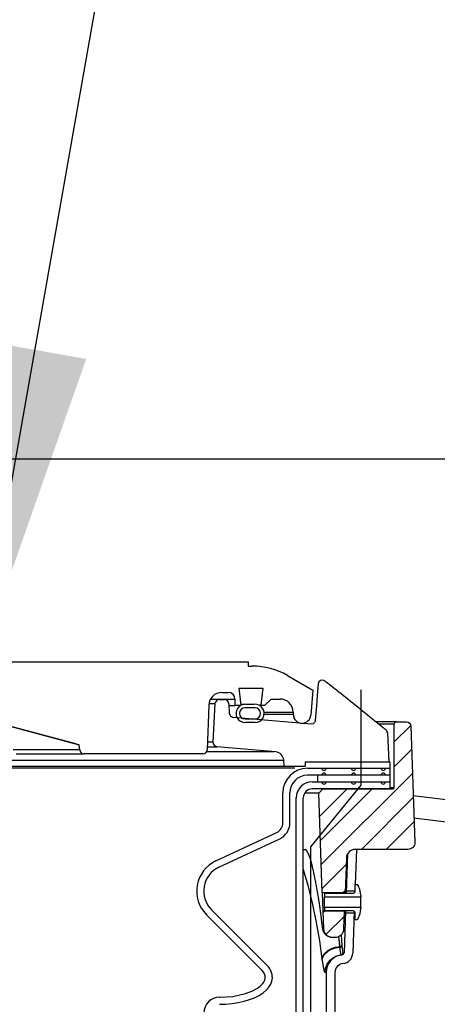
# Model space of a CAD drawing. Extents: x 2360 to 5106, y -824 to 622.
# Tile 43 of 124: x 3405 to 3411, y 500 to 514. Entities that reach past the tile are written whole.
import ezdxf

# ---------------------------------------------------------------- set-up
doc = ezdxf.new("R2010")
doc.units = 0
doc.header["$MEASUREMENT"] = 0
doc.layers.get('DEFPOINTS').update_dxf_attribs({"linetype": 'CONTINUOUS'})
for name, color, linetype in [('SPILL-BUCKET', 1, 'CONTINUOUS'), ('TANK-SLAB', 6, 'CONTINUOUS'), ('TEXT', 3, 'CONTINUOUS')]:
    doc.layers.add(name, color=color, linetype=linetype)
doc.styles.add('SIMPLEX', font='simplex')
doc.dimstyles.new('DIM48', dxfattribs={"dimscale": 48, "dimtxt": 0.09375, "dimasz": 0.09375, "dimexe": 0.0625, "dimexo": 0.0625, "dimgap": 0.0625, "dimtad": 1, "dimdec": 4, "dimzin": 3, "dimdsep": 46, "dimlunit": 4, "dimtxsty": 'SIMPLEX', "dimcen": 0, "dimclrd": 3, "dimclre": 3, "dimclrt": 3, "dimadec": 0, "dimazin": 0, "dimtfac": 1, "dimtdec": 4, "dimtofl": 0, "dimtmove": 2, "dimatfit": 3, "dimfxl": 1, "dimfrac": 2, "dimtolj": 1, "dimtzin": 3, "dimarcsym": 0})
pattern_1 = [(45, (9867.58958, -797.75803), (-0.176776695, 0.176776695), [])]

msp = doc.modelspace()

# ---------------------------------------------------------------- hatches: boundary and pattern name
at = {"layer": 'SPILL-BUCKET'}
h = msp.add_hatch(dxfattribs=at)
h.set_pattern_fill('ANSI31', scale=2, style=0)
h.set_pattern_definition(pattern_1)
edge = h.paths.add_edge_path()
edge.add_line((3409.19899, 501.10235), (3409.14953, 502.5188))
edge.add_line((3409.14953, 502.5188), (3409.20773, 502.58122))
edge.add_line((3409.20773, 502.58122), (3410.20584, 502.58122))
edge.add_arc((3410.20616, 502.59652), 0.01531, 268.812785, 358.812785)
edge.add_line((3410.22146, 502.59621), (3410.22146, 503.50244))
edge.add_arc((3410.25271, 503.50244), 0.03125, 450, 540, ccw=False)
edge.add_line((3410.25271, 503.53369), (3410.39453, 503.53369))
edge.add_arc((3410.39453, 503.47119), 0.0625, 361.999976, 450, ccw=False)
edge.add_line((3410.45699, 503.47337), (3410.51475, 501.81945))
edge.add_arc((3410.42106, 501.81618), 0.09375, 270, 361.999976, ccw=False)
edge.add_line((3410.42106, 501.72243), (3409.66658, 501.72243))
edge.add_arc((3409.66662, 501.59747), 0.12496, 450.018924, 538.018877)
edge.add_line((3409.54174, 501.60179), (3409.5243, 501.10235))
edge.add_line((3409.5243, 501.10235), (3409.19899, 501.10235))
h = msp.add_hatch(dxfattribs=at)
h.set_pattern_fill('ANSI31', scale=2, style=0)
h.set_pattern_definition(pattern_1)
edge = h.paths.add_edge_path()
edge.add_line((3409.51526, 500.84353), (3409.20803, 500.84353))
edge.add_line((3409.20803, 500.84353), (3409.21675, 500.59384))
edge.add_arc((3409.34163, 500.59824), 0.12496, 182.018776, 270.018481)
edge.add_line((3409.34167, 500.47328), (3409.3817, 500.47328))
edge.add_arc((3409.38166, 500.59824), 0.12496, 270.018947, 358.018968)
edge.add_line((3409.50655, 500.59392), (3409.51526, 500.84353))

# ---------------------------------------------------------------- linework, layer by layer
at = {"layer": 'DEFPOINTS'}
msp.add_line((3212.91667, 507.27099), (3829.67305, 507.27099), dxfattribs=at)
msp.add_lwpolyline([(3409.74894, 503.98817), (3409.74894, 502.63612), (3409.03351, 501.75988), (3409.03351, 494.86376), (3410.69254, 494.86376)], dxfattribs=at)
at = {"layer": 'SPILL-BUCKET', "linetype": 'Continuous'}
for p, q in [((3403.96012, 504.38936), (3408.14476, 504.38936)), ((3408.14476, 504.38936), (3408.14476, 504.3269)), ((3408.14476, 504.3269), (3408.20325, 504.3269)), ((3408.70291, 504.19302), (3409.066, 503.98339)), ((3408.01215, 504.01462), (3408.35331, 504.01462)), ((3408.01215, 504.01462), (3408.04174, 503.77369)), ((3408.35331, 504.01462), (3408.32373, 503.77369)), ((3407.60843, 503.85847), (3407.89279, 503.85847)), ((3407.7707, 503.95216), (3407.8637, 503.95216)), ((3407.89279, 503.85847), (3407.92865, 503.85847)), ((3407.92865, 503.85847), (3407.9502, 503.85847)), ((3407.9502, 503.85847), (3407.95739, 503.85847)), ((3407.95739, 503.85847), (3407.95739, 503.76479)), ((3408.47266, 503.85847), (3408.37897, 503.76479)), ((3408.47266, 503.85847), (3408.59757, 503.85847)), ((3409.066, 503.98339), (3409.035, 503.62899)), ((3407.58344, 503.77133), (3407.56133, 503.13803)), ((3407.87226, 503.76479), (3407.9195, 503.76479)), ((3407.9195, 503.76479), (3407.94791, 503.76479)), ((3407.94791, 503.76479), (3407.95739, 503.76479)), ((3408.03284, 503.76479), (3407.95739, 503.76479)), ((3408.04174, 503.77369), (3408.03284, 503.76479)), ((3408.04036, 503.78477), (3408.07474, 503.78477)), ((3408.07474, 503.78477), (3408.0954, 503.78477)), ((3408.24219, 503.73481), (3408.10229, 503.73481)), ((3408.11293, 503.78434), (3408.23155, 503.78434)), ((3408.31646, 503.77369), (3408.29465, 503.77369)), ((3408.37897, 503.76479), (3408.31143, 503.76479)), ((3408.32373, 503.77369), (3408.31646, 503.77369)), ((3408.33263, 503.76479), (3408.32373, 503.77369)), ((3404.13188, 503.63987), (3405.74439, 503.2078)), ((3404.93289, 503.42423), (3404.24312, 503.60841)), ((3408.78495, 503.6711), (3408.78495, 503.63987)), ((3408.10229, 503.57492), (3408.24219, 503.57492)), ((3408.24219, 503.52495), (3408.10229, 503.52495)), ((3405.62259, 503.2398), (3404.93289, 503.42423)), ((3405.66118, 503.2294), (3405.62259, 503.2398)), ((3405.6936, 503.22053), (3405.66118, 503.2294)), ((3405.71806, 503.21365), (3405.6936, 503.22053)), ((3405.73261, 503.20928), (3405.71806, 503.21365)), ((3405.73586, 503.2078), (3405.73261, 503.20928)), ((3405.73584, 503.20807), (3405.73586, 503.2078)), ((3405.73586, 503.2078), (3405.74226, 503.2078)), ((3405.74226, 503.2078), (3405.74439, 503.2078)), ((3405.75078, 503.13477), (3405.74439, 503.2078)), ((3404.93726, 503.13477), (3404.80254, 503.13477)), ((3404.84838, 503.07776), (3404.98542, 503.07776)), ((3405.06287, 503.13477), (3404.93726, 503.13477)), ((3404.98542, 503.07776), (3405.11321, 503.07776)), ((3405.17899, 503.13477), (3405.06287, 503.13477)), ((3405.11321, 503.07776), (3405.23133, 503.07776)), ((3405.28522, 503.13477), (3405.17899, 503.13477)), ((3405.23133, 503.07776), (3405.33939, 503.07776)), ((3405.38122, 503.13477), (3405.28522, 503.13477)), ((3405.33939, 503.07776), (3405.43705, 503.07776)), ((3405.46667, 503.13477), (3405.38122, 503.13477)), ((3405.43705, 503.07776), (3405.52398, 503.07776)), ((3405.54131, 503.13477), (3405.46667, 503.13477)), ((3405.52398, 503.07776), (3405.59991, 503.07776)), ((3405.60488, 503.13477), (3405.54131, 503.13477)), ((3405.59991, 503.07776), (3405.66458, 503.07776)), ((3405.65717, 503.13477), (3405.60488, 503.13477)), ((3405.69803, 503.13477), (3405.65717, 503.13477)), ((3405.66458, 503.07776), (3405.71777, 503.07776)), ((3405.7273, 503.13477), (3405.69803, 503.13477)), ((3405.71777, 503.07776), (3405.75933, 503.07776)), ((3405.7449, 503.13477), (3405.7273, 503.13477)), ((3405.75078, 503.13477), (3405.7449, 503.13477)), ((3405.75933, 503.07776), (3405.78911, 503.07776)), ((3405.78911, 503.07776), (3405.80702, 503.07776)), ((3405.80702, 503.07776), (3405.813, 503.07776)), ((3407.49891, 503.07776), (3405.813, 503.07776))]:
    msp.add_line(p, q, dxfattribs=at)
at = {"layer": 'SPILL-BUCKET', "color": 1, "linetype": 'Continuous'}
for p, q in [((3409.13964, 504.07386), (3409.13274, 503.97141)), ((3409.15047, 504.10129), (3409.13964, 504.07386)), ((3409.1726, 504.12065), (3409.15047, 504.10129)), ((3409.2011, 504.12763), (3409.1726, 504.12065)), ((3409.23959, 504.11434), (3409.25383, 504.1032)), ((3409.25383, 504.1032), (3409.26806, 504.09206)), ((3409.26806, 504.09206), (3409.30061, 504.06652)), ((3409.30061, 504.06652), (3409.33312, 504.04094)), ((3409.33312, 504.04094), (3409.36594, 504.01508)), ((3409.36594, 504.01508), (3409.39873, 503.98919)), ((3409.13274, 503.97141), (3409.11653, 503.7627)), ((3409.39873, 503.98919), (3409.43185, 503.96299)), ((3409.43185, 503.96299), (3409.46493, 503.93677)), ((3409.46493, 503.93677), (3409.49836, 503.91023)), ((3409.49836, 503.91023), (3409.53175, 503.88366)), ((3409.53175, 503.88366), (3409.5655, 503.85676)), ((3407.67323, 503.79304), (3407.64457, 503.24624)), ((3407.7356, 503.85223), (3407.72741, 503.85223)), ((3407.7356, 503.85223), (3407.80862, 503.85223)), ((3407.87102, 503.7925), (3407.87693, 503.65712)), ((3409.11653, 503.7627), (3409.09739, 503.55414)), ((3409.5655, 503.85676), (3409.59921, 503.82984)), ((3409.59921, 503.82984), (3409.6333, 503.80257)), ((3409.6333, 503.80257), (3409.66735, 503.77528)), ((3409.66735, 503.77528), (3409.7018, 503.74762)), ((3409.7018, 503.74762), (3409.73621, 503.71994)), ((3409.73621, 503.71994), (3409.77116, 503.69177)), ((3409.04437, 503.50047), (3407.93388, 503.59763)), ((3409.77116, 503.69177), (3409.80608, 503.66358)), ((3409.80608, 503.66358), (3409.84128, 503.63512)), ((3409.84128, 503.63512), (3409.87644, 503.60663)), ((3409.87644, 503.60663), (3409.91188, 503.57787)), ((3409.91188, 503.57787), (3409.94729, 503.54908)), ((3409.06837, 503.50737), (3409.04447, 503.5005)), ((3409.08607, 503.52301), (3409.06837, 503.50737)), ((3409.09213, 503.53307), (3409.08607, 503.52301)), ((3409.09575, 503.5433), (3409.09213, 503.53307)), ((3409.09683, 503.54872), (3409.09575, 503.5433)), ((3409.94729, 503.54908), (3409.983, 503.52)), ((3409.983, 503.52), (3410.01867, 503.49089)), ((3410.01867, 503.49089), (3410.04133, 503.47237)), ((3410.04133, 503.47237), (3410.06397, 503.45384)), ((3410.06396, 503.45383), (3410.06506, 503.45293)), ((3410.06506, 503.45293), (3410.06616, 503.45203)), ((3410.06616, 503.45203), (3410.06864, 503.45)), ((3410.06864, 503.45), (3410.07111, 503.44799)), ((3410.07111, 503.44799), (3410.07351, 503.44603)), ((3410.07351, 503.44603), (3410.0759, 503.44408)), ((3410.0759, 503.44408), (3410.07823, 503.44218)), ((3410.07823, 503.44218), (3410.08054, 503.4403)), ((3410.08054, 503.4403), (3410.08279, 503.43846)), ((3410.08279, 503.43846), (3410.08503, 503.43664)), ((3410.08503, 503.43664), (3410.08721, 503.43487)), ((3410.08721, 503.43487), (3410.08937, 503.43311)), ((3410.08937, 503.43311), (3410.09145, 503.43143)), ((3410.09145, 503.43143), (3410.0935, 503.42976)), ((3410.0935, 503.42976), (3410.09546, 503.42817)), ((3410.09546, 503.42817), (3410.0974, 503.4266)), ((3410.0974, 503.4266), (3410.09885, 503.42543)), ((3410.09885, 503.42543), (3410.10029, 503.42427)), ((3410.12329, 503.38084), (3410.12336, 503.37992)), ((3410.12336, 503.37992), (3410.12344, 503.37903)), ((3410.12344, 503.37903), (3410.12355, 503.37775)), ((3410.12355, 503.37775), (3410.12366, 503.37651)), ((3410.12366, 503.37651), (3410.12374, 503.3756)), ((3410.12374, 503.3756), (3410.14339, 502.96845)), ((3408.53624, 503.10772), (3407.7015, 503.18075)), ((3408.65449, 502.906), (3408.6501, 502.98982)), ((3408.65449, 502.906), (3408.9567, 502.906)), ((3408.9567, 502.96845), (3408.9567, 502.906)), ((3408.9567, 502.96845), (3410.15903, 502.96845)), ((3410.15903, 502.96845), (3410.15903, 502.58122)), ((3408.98748, 502.87477), (3410.15901, 502.87477)), ((3410.15901, 502.77484), (3408.98748, 502.77484)), ((3409.05414, 502.68115), (3410.15903, 502.68115)), ((3408.63772, 502.09813), (3408.63772, 502.52501)), ((3408.73766, 502.09813), (3408.73766, 502.52501)), ((3410.15903, 502.58122), (3409.05414, 502.58122)), ((3408.82929, 488.25874), (3408.82929, 502.4563)), ((3408.92922, 488.25874), (3408.92922, 502.4563)), ((3407.68726, 501.55982), (3408.55154, 501.96284)), ((3407.72949, 501.46925), (3408.59377, 501.87227)), ((3409.55762, 501.65859), (3409.53805, 501.09826)), ((3409.68484, 501.72243), (3409.66739, 501.22277)), ((3409.66622, 501.12824), (3409.66622, 501.22277)), ((3409.66622, 501.22277), (3409.6962, 501.22277)), ((3409.6962, 501.22277), (3409.71269, 501.1942)), ((3409.22902, 501.09826), (3409.22902, 501.04839)), ((3409.22902, 501.09826), (3409.63624, 501.09826)), ((3409.52406, 501.09764), (3409.52415, 501.0994)), ((3409.52415, 501.0994), (3409.52421, 501.10066)), ((3409.53912, 501.12896), (3409.53913, 501.12908)), ((3409.74616, 501.06929), (3409.74616, 501.04839)), ((3409.22902, 501.04265), (3409.22902, 501.04839)), ((3409.22902, 501.04839), (3409.74616, 501.04839)), ((3409.22902, 501.02629), (3409.22902, 501.04265)), ((3409.22902, 501.00182), (3409.22902, 501.02629)), ((3409.22902, 500.97294), (3409.22902, 501.00182)), ((3409.22902, 500.94407), (3409.22902, 500.97294)), ((3409.22902, 500.91959), (3409.22902, 500.94407)), ((3409.22902, 500.90324), (3409.22902, 500.91959)), ((3409.74616, 501.04265), (3409.74616, 501.04839)), ((3409.74616, 501.02629), (3409.74616, 501.04265)), ((3409.74616, 501.00182), (3409.74616, 501.02629)), ((3409.74616, 500.97294), (3409.74616, 501.00182)), ((3409.74616, 500.94407), (3409.74616, 500.97294)), ((3409.74616, 500.91959), (3409.74616, 500.94407)), ((3409.74616, 500.90324), (3409.74616, 500.91959)), ((3408.34504, 500.00115), (3407.55222, 500.79397)), ((3408.4157, 500.07182), (3407.62288, 500.86464)), ((3409.22902, 500.89749), (3409.22902, 500.90324)), ((3409.74616, 500.89749), (3409.22902, 500.89749)), ((3409.22902, 500.89749), (3409.22902, 500.84763)), ((3409.63624, 500.84763), (3409.22902, 500.84763)), ((3409.5293, 500.84763), (3409.50854, 500.25334)), ((3409.51529, 500.84514), (3409.51532, 500.84689)), ((3409.51532, 500.84689), (3409.51534, 500.84802)), ((3409.65408, 500.84174), (3409.63338, 500.24898)), ((3409.66622, 500.72311), (3409.66622, 500.81765)), ((3409.74616, 500.89749), (3409.74616, 500.90324)), ((3409.74616, 500.89749), (3409.74616, 500.8766)), ((3409.6962, 500.72311), (3409.66622, 500.72311)), ((3409.71269, 500.75168), (3409.6962, 500.72311)), ((3409.25338, 499.97457), (3409.25338, 499.12188)), ((3409.37829, 499.97457), (3409.37829, 499.12188)), ((3408.31639, 499.77762), (3408.35024, 499.81009)), ((3408.35024, 499.81009), (3408.36955, 499.8355)), ((3408.36955, 499.8355), (3408.38355, 499.86403)), ((3408.38355, 499.86403), (3408.38894, 499.89516)), ((3408.44017, 499.76228), (3408.4671, 499.80548)), ((3408.4671, 499.80548), (3408.48341, 499.84999)), ((3408.48341, 499.84999), (3408.48888, 499.89516)), ((3407.92549, 499.6326), (3408.10668, 499.67272)), ((3408.10668, 499.67272), (3408.19503, 499.70553)), ((3408.19503, 499.70553), (3408.27838, 499.75007)), ((3408.27838, 499.75007), (3408.31639, 499.77762)), ((3408.30039, 499.64666), (3408.3562, 499.68228)), ((3408.3562, 499.68228), (3408.40303, 499.72101)), ((3408.40303, 499.72101), (3408.44017, 499.76228)), ((3407.73337, 499.62035), (3407.73939, 499.62035)), ((3407.73939, 499.62035), (3407.92549, 499.6326)), ((3407.73939, 499.52042), (3407.82973, 499.52315)), ((3407.82973, 499.52315), (3407.91875, 499.53131)), ((3407.91875, 499.53131), (3408.00516, 499.54477)), ((3408.00516, 499.54477), (3408.08769, 499.56334)), ((3408.08769, 499.56334), (3408.16514, 499.58675)), ((3408.16514, 499.58675), (3408.23639, 499.61466)), ((3408.23639, 499.61466), (3408.30039, 499.64666))]:
    msp.add_line(p, q, dxfattribs=at)
at = {"layer": 'SPILL-BUCKET', "color": 7, "linetype": 'Continuous'}
for p, q in [((3407.58557, 503.79304), (3407.67323, 503.79304)), ((3407.7356, 503.85223), (3407.60497, 503.85223)), ((3408.37116, 503.6711), (3408.78495, 503.6711)), ((3408.78495, 503.63987), (3408.37116, 503.63987)), ((3407.5628, 503.18075), (3407.7015, 503.18075)), ((3407.64457, 503.24624), (3407.56509, 503.24624)), ((3408.51445, 503.10772), (3407.55196, 503.10772)), ((3397.45189, 502.98982), (3408.6501, 502.98982)), ((3397.45398, 502.906), (3408.65449, 502.906)), ((3408.81044, 502.87477), (3397.4543, 502.87477)), ((3409.12846, 502.77484), (3409.12846, 502.68115)), ((3408.9292, 501.72243), (3408.9444, 501.72243)), ((3408.92931, 501.72243), (3408.95959, 501.72243)), ((3408.9444, 501.72243), (3408.95929, 501.72243)), ((3408.95779, 501.72342), (3408.95776, 501.72343)), ((3408.95784, 501.72339), (3408.95779, 501.72342)), ((3408.95794, 501.72333), (3408.95784, 501.72339)), ((3408.95806, 501.72326), (3408.95794, 501.72333)), ((3408.95819, 501.72319), (3408.95806, 501.72326)), ((3408.95833, 501.7231), (3408.95819, 501.72319)), ((3408.9585, 501.72299), (3408.95833, 501.7231)), ((3408.9587, 501.72285), (3408.9585, 501.72299)), ((3408.95898, 501.72266), (3408.9587, 501.72285)), ((3408.95929, 501.72244), (3408.95898, 501.72266)), ((3408.95963, 501.72219), (3408.95929, 501.72244)), ((3408.95999, 501.72192), (3408.95963, 501.72219)), ((3408.96038, 501.72161), (3408.95999, 501.72192)), ((3408.9608, 501.72128), (3408.96038, 501.72161)), ((3408.96123, 501.72092), (3408.9608, 501.72128)), ((3408.9617, 501.72052), (3408.96123, 501.72092)), ((3408.96218, 501.7201), (3408.9617, 501.72052)), ((3408.96269, 501.71964), (3408.96218, 501.7201)), ((3408.96323, 501.71915), (3408.96269, 501.71964)), ((3408.96378, 501.71863), (3408.96323, 501.71915)), ((3408.96436, 501.71807), (3408.96378, 501.71863)), ((3408.96496, 501.71748), (3408.96436, 501.71807)), ((3408.96558, 501.71685), (3408.96496, 501.71748)), ((3408.96622, 501.71619), (3408.96558, 501.71685)), ((3408.96688, 501.71548), (3408.96622, 501.71619)), ((3408.96756, 501.71475), (3408.96688, 501.71548)), ((3408.96826, 501.71397), (3408.96756, 501.71475)), ((3408.96898, 501.71316), (3408.96826, 501.71397)), ((3408.96971, 501.7123), (3408.96898, 501.71316)), ((3408.97047, 501.71141), (3408.96971, 501.7123)), ((3408.97124, 501.71048), (3408.97047, 501.71141)), ((3408.97203, 501.70951), (3408.97124, 501.71048)), ((3408.97283, 501.70849), (3408.97203, 501.70951)), ((3408.97365, 501.70744), (3408.97283, 501.70849)), ((3408.97449, 501.70634), (3408.97365, 501.70744)), ((3408.97534, 501.7052), (3408.97449, 501.70634)), ((3408.97621, 501.70403), (3408.97534, 501.7052)), ((3408.97709, 501.7028), (3408.97621, 501.70403)), ((3408.97798, 501.70155), (3408.97709, 501.7028)), ((3408.97887, 501.70026), (3408.97798, 501.70155)), ((3408.97977, 501.69894), (3408.97887, 501.70026)), ((3408.98068, 501.69758), (3408.97977, 501.69894)), ((3408.98161, 501.69616), (3408.98068, 501.69758)), ((3408.98256, 501.6947), (3408.98161, 501.69616)), ((3408.98352, 501.69318), (3408.98256, 501.6947)), ((3408.9845, 501.69161), (3408.98352, 501.69318)), ((3408.98549, 501.68999), (3408.9845, 501.69161)), ((3408.9865, 501.68832), (3408.98549, 501.68999)), ((3408.98752, 501.6866), (3408.9865, 501.68832)), ((3408.98854, 501.68483), (3408.98752, 501.6866)), ((3408.98958, 501.683), (3408.98854, 501.68483)), ((3408.99063, 501.68114), (3408.98958, 501.683)), ((3408.99169, 501.67922), (3408.99063, 501.68114)), ((3408.99275, 501.67725), (3408.99169, 501.67922)), ((3408.99378, 501.67533), (3408.99275, 501.67725)), ((3408.99481, 501.67337), (3408.99378, 501.67533)), ((3408.99588, 501.67128), (3408.99481, 501.67337)), ((3408.99696, 501.66916), (3408.99588, 501.67128)), ((3408.99804, 501.66699), (3408.99696, 501.66916)), ((3408.99913, 501.66477), (3408.99804, 501.66699)), ((3409.00022, 501.66251), (3408.99913, 501.66477)), ((3409.00132, 501.66021), (3409.00022, 501.66251)), ((3409.00242, 501.65786), (3409.00132, 501.66021)), ((3409.00352, 501.65547), (3409.00242, 501.65786)), ((3409.00462, 501.65304), (3409.00352, 501.65547)), ((3409.00573, 501.65056), (3409.00462, 501.65304)), ((3409.00684, 501.64804), (3409.00573, 501.65056)), ((3409.00795, 501.64547), (3409.00684, 501.64804)), ((3409.00906, 501.64286), (3409.00795, 501.64547)), ((3409.01017, 501.6402), (3409.00906, 501.64286)), ((3409.01128, 501.63752), (3409.01017, 501.6402)), ((3409.01239, 501.63481), (3409.01128, 501.63752)), ((3409.01352, 501.63197), (3409.01239, 501.63481)), ((3409.01466, 501.6291), (3409.01352, 501.63197)), ((3409.01579, 501.62618), (3409.01466, 501.6291)), ((3409.01692, 501.62323), (3409.01579, 501.62618)), ((3409.01805, 501.62023), (3409.01692, 501.62323)), ((3409.01918, 501.61719), (3409.01805, 501.62023)), ((3409.02031, 501.61411), (3409.01918, 501.61719)), ((3409.02144, 501.61099), (3409.02031, 501.61411)), ((3409.02256, 501.60783), (3409.02144, 501.61099)), ((3409.02369, 501.60463), (3409.02256, 501.60783)), ((3409.02481, 501.60138), (3409.02369, 501.60463)), ((3409.02593, 501.5981), (3409.02481, 501.60138)), ((3409.02704, 501.59477), (3409.02593, 501.5981)), ((3409.02816, 501.5914), (3409.02704, 501.59477)), ((3409.02927, 501.58799), (3409.02816, 501.5914)), ((3409.03038, 501.58454), (3409.02927, 501.58799)), ((3409.03259, 501.57752), (3409.03038, 501.58454)), ((3409.03369, 501.57394), (3409.03259, 501.57752)), ((3409.03479, 501.57033), (3409.03369, 501.57394)), ((3409.03588, 501.56667), (3409.03479, 501.57033)), ((3409.03698, 501.56297), (3409.03588, 501.56667)), ((3409.03807, 501.55922), (3409.03698, 501.56297)), ((3409.03915, 501.55544), (3409.03807, 501.55922)), ((3409.04024, 501.55161), (3409.03915, 501.55544)), ((3409.04132, 501.54775), (3409.04024, 501.55161)), ((3409.0424, 501.54383), (3409.04132, 501.54775)), ((3409.04347, 501.53988), (3409.0424, 501.54383)), ((3409.04454, 501.53588), (3409.04347, 501.53988)), ((3409.04561, 501.53185), (3409.04454, 501.53588)), ((3409.04669, 501.52773), (3409.04561, 501.53185)), ((3409.04775, 501.52358), (3409.04669, 501.52773)), ((3409.0488, 501.51948), (3409.04775, 501.52358)), ((3409.04983, 501.51535), (3409.0488, 501.51948)), ((3409.05087, 501.51114), (3409.04983, 501.51535)), ((3409.0519, 501.50689), (3409.05087, 501.51114)), ((3409.05294, 501.50258), (3409.0519, 501.50689)), ((3409.05398, 501.49823), (3409.05294, 501.50258)), ((3409.05493, 501.49415), (3409.05398, 501.49823)), ((3409.05588, 501.49004), (3409.05493, 501.49415)), ((3409.05668, 501.48657), (3409.05589, 501.49004)), ((3409.05748, 501.4831), (3409.05668, 501.48657)), ((3409.06122, 501.46668), (3409.05748, 501.4831)), ((3409.00065, 501.19431), (3408.92923, 501.44631)), ((3409.06492, 501.45026), (3409.06122, 501.46668)), ((3409.06879, 501.4329), (3409.06492, 501.45026)), ((3409.07261, 501.41553), (3409.06879, 501.4329)), ((3409.0764, 501.39815), (3409.07261, 501.41553)), ((3409.08013, 501.38076), (3409.0764, 501.39815)), ((3409.08383, 501.36335), (3409.08013, 501.38076)), ((3409.08748, 501.34594), (3409.08383, 501.36335)), ((3409.09109, 501.32851), (3409.08748, 501.34594)), ((3409.09466, 501.31108), (3409.09109, 501.32851)), ((3409.09818, 501.29362), (3409.09466, 501.31108)), ((3409.10166, 501.27616), (3409.09818, 501.29362)), ((3409.10509, 501.25869), (3409.10166, 501.27616)), ((3409.10848, 501.24121), (3409.10509, 501.25869)), ((3409.11183, 501.22372), (3409.10848, 501.24121)), ((3409.11514, 501.20622), (3409.11183, 501.22372)), ((3409.1184, 501.1887), (3409.11514, 501.20622)), ((3409.06334, 500.93983), (3409.00065, 501.19431)), ((3409.12162, 501.17118), (3409.1184, 501.1887)), ((3409.12479, 501.15365), (3409.12162, 501.17118)), ((3409.12792, 501.13611), (3409.12479, 501.15365)), ((3409.13101, 501.11855), (3409.12792, 501.13611)), ((3409.13405, 501.10099), (3409.13101, 501.11855)), ((3409.13705, 501.08342), (3409.13405, 501.10099)), ((3409.14, 501.06584), (3409.13705, 501.08342)), ((3409.14292, 501.04825), (3409.14, 501.06584)), ((3409.11721, 500.6832), (3409.06334, 500.93983)), ((3409.14578, 501.03065), (3409.14292, 501.04825)), ((3409.14861, 501.01304), (3409.14578, 501.03065)), ((3409.15139, 500.99543), (3409.14861, 501.01304)), ((3409.15412, 500.9778), (3409.15139, 500.99543)), ((3409.15681, 500.96017), (3409.15412, 500.9778)), ((3409.15946, 500.94252), (3409.15681, 500.96017)), ((3409.16206, 500.92487), (3409.15946, 500.94252)), ((3409.16462, 500.90721), (3409.16206, 500.92487)), ((3409.16714, 500.88955), (3409.16462, 500.90721)), ((3409.16961, 500.87187), (3409.16714, 500.88955)), ((3409.17203, 500.85419), (3409.16961, 500.87187)), ((3409.17442, 500.8365), (3409.17203, 500.85419)), ((3409.17675, 500.8188), (3409.17442, 500.8365)), ((3409.17905, 500.80109), (3409.17675, 500.8188)), ((3409.1813, 500.78338), (3409.17905, 500.80109)), ((3409.1835, 500.76566), (3409.1813, 500.78338)), ((3409.16219, 500.42473), (3409.11721, 500.6832)), ((3409.18566, 500.74794), (3409.1835, 500.76566)), ((3409.18778, 500.73021), (3409.18566, 500.74794)), ((3409.18985, 500.71247), (3409.18778, 500.73021)), ((3409.19091, 500.70321), (3409.18985, 500.71247)), ((3409.19196, 500.69395), (3409.19091, 500.70321)), ((3409.192, 500.69366), (3409.19196, 500.69396)), ((3409.19203, 500.69336), (3409.192, 500.69366)), ((3409.19238, 500.69029), (3409.19203, 500.69336)), ((3409.19273, 500.68728), (3409.19238, 500.69029)), ((3409.19308, 500.68422), (3409.19273, 500.68728)), ((3409.19344, 500.68118), (3409.19308, 500.68422)), ((3409.1938, 500.67819), (3409.19344, 500.68118)), ((3409.19415, 500.67522), (3409.1938, 500.67819)), ((3409.19451, 500.67229), (3409.19415, 500.67522)), ((3409.19487, 500.66939), (3409.19451, 500.67229)), ((3409.19523, 500.66652), (3409.19487, 500.66939)), ((3409.19559, 500.66368), (3409.19523, 500.66652)), ((3409.19595, 500.66087), (3409.19559, 500.66368)), ((3409.19631, 500.6581), (3409.19595, 500.66087)), ((3409.19667, 500.65535), (3409.19631, 500.6581)), ((3409.19703, 500.65263), (3409.19667, 500.65535)), ((3409.19739, 500.64993), (3409.19703, 500.65263)), ((3409.19776, 500.64727), (3409.19739, 500.64993)), ((3409.19812, 500.64463), (3409.19776, 500.64727)), ((3409.19849, 500.64203), (3409.19812, 500.64463)), ((3409.19885, 500.63945), (3409.19849, 500.64203)), ((3409.19922, 500.63691), (3409.19885, 500.63945)), ((3409.19959, 500.63436), (3409.19922, 500.63691)), ((3409.19996, 500.63185), (3409.19959, 500.63436)), ((3409.20034, 500.62933), (3409.19996, 500.63185)), ((3409.20072, 500.62684), (3409.20034, 500.62933)), ((3409.20111, 500.62434), (3409.20072, 500.62684)), ((3409.2015, 500.62187), (3409.20111, 500.62434)), ((3409.2019, 500.61937), (3409.2015, 500.62187)), ((3409.2023, 500.61691), (3409.2019, 500.61937)), ((3409.20271, 500.61439), (3409.2023, 500.61691)), ((3409.20313, 500.61192), (3409.20271, 500.61439)), ((3409.20355, 500.60949), (3409.20313, 500.61192)), ((3409.20397, 500.60711), (3409.20355, 500.60949)), ((3409.20437, 500.60487), (3409.20397, 500.60711)), ((3409.20477, 500.60267), (3409.20437, 500.60487)), ((3409.20522, 500.60025), (3409.20477, 500.60267)), ((3409.20568, 500.59788), (3409.20522, 500.60025)), ((3409.20618, 500.59532), (3409.20568, 500.59788)), ((3409.20669, 500.59279), (3409.20618, 500.59532)), ((3409.20732, 500.58977), (3409.20669, 500.59279)), ((3409.20797, 500.58678), (3409.20732, 500.58977)), ((3409.20852, 500.58433), (3409.20797, 500.58678)), ((3409.20909, 500.58188), (3409.20852, 500.58433)), ((3409.20957, 500.57992), (3409.20909, 500.58188)), ((3409.21006, 500.57794), (3409.20957, 500.57992)), ((3409.21045, 500.57644), (3409.21006, 500.57794)), ((3409.21085, 500.57493), (3409.21045, 500.57644)), ((3409.21124, 500.57348), (3409.21085, 500.57493)), ((3409.21166, 500.572), (3409.21124, 500.57348)), ((3409.21204, 500.57065), (3409.21166, 500.572)), ((3409.21245, 500.56928), (3409.21204, 500.57065)), ((3409.21283, 500.56802), (3409.21245, 500.56928)), ((3409.21322, 500.56674), (3409.21283, 500.56802)), ((3409.21361, 500.56553), (3409.21322, 500.56674)), ((3409.21401, 500.5643), (3409.21361, 500.56553)), ((3409.2144, 500.56313), (3409.21401, 500.5643)), ((3409.21481, 500.56193), (3409.2144, 500.56313)), ((3409.21521, 500.56078), (3409.21481, 500.56193)), ((3409.21563, 500.55961), (3409.21521, 500.56078)), ((3409.21605, 500.55847), (3409.21563, 500.55961)), ((3409.21648, 500.55731), (3409.21605, 500.55847)), ((3409.21692, 500.55617), (3409.21648, 500.55731)), ((3409.21738, 500.55501), (3409.21692, 500.55617)), ((3409.21784, 500.55387), (3409.21738, 500.55501)), ((3409.21832, 500.5527), (3409.21784, 500.55387)), ((3409.21881, 500.55155), (3409.21832, 500.5527)), ((3409.21932, 500.55037), (3409.21881, 500.55155)), ((3409.21985, 500.54919), (3409.21932, 500.55037)), ((3409.22039, 500.548), (3409.21985, 500.54919)), ((3409.22096, 500.5468), (3409.22039, 500.548)), ((3409.22154, 500.54558), (3409.22096, 500.5468)), ((3409.22214, 500.54435), (3409.22154, 500.54558)), ((3409.22277, 500.54311), (3409.22214, 500.54435)), ((3409.22342, 500.54185), (3409.22277, 500.54311)), ((3409.2241, 500.54058), (3409.22342, 500.54185)), ((3409.2248, 500.53928), (3409.2241, 500.54058)), ((3409.22553, 500.53798), (3409.2248, 500.53928)), ((3409.2263, 500.53665), (3409.22553, 500.53798)), ((3409.22708, 500.53531), (3409.2263, 500.53665)), ((3409.22791, 500.53395), (3409.22708, 500.53531)), ((3409.22876, 500.53257), (3409.22791, 500.53395)), ((3409.22966, 500.53118), (3409.22876, 500.53257)), ((3409.23058, 500.52977), (3409.22966, 500.53118)), ((3409.23155, 500.52834), (3409.23058, 500.52977)), ((3409.23255, 500.52691), (3409.23155, 500.52834)), ((3409.23359, 500.52545), (3409.23255, 500.52691)), ((3409.23467, 500.524), (3409.23359, 500.52545)), ((3409.23579, 500.52252), (3409.23467, 500.524)), ((3409.23695, 500.52105), (3409.23579, 500.52252)), ((3409.23815, 500.51956), (3409.23695, 500.52105)), ((3409.23938, 500.51808), (3409.23815, 500.51956)), ((3409.24067, 500.51658), (3409.23938, 500.51808)), ((3409.24198, 500.5151), (3409.24067, 500.51658)), ((3409.24334, 500.51361), (3409.24198, 500.5151)), ((3409.24473, 500.51214), (3409.24334, 500.51361)), ((3409.24617, 500.51066), (3409.24473, 500.51214)), ((3409.24764, 500.5092), (3409.24617, 500.51066)), ((3409.24915, 500.50775), (3409.24764, 500.5092)), ((3409.25069, 500.50632), (3409.24915, 500.50775)), ((3409.25228, 500.50489), (3409.25069, 500.50632)), ((3409.25389, 500.50349), (3409.25228, 500.50489)), ((3409.25554, 500.5021), (3409.25389, 500.50349)), ((3409.25722, 500.50074), (3409.25554, 500.5021)), ((3409.25894, 500.4994), (3409.25722, 500.50074)), ((3409.26068, 500.49808), (3409.25894, 500.4994)), ((3409.46583, 500.5066), (3409.47771, 500.35396)), ((3409.19823, 500.16478), (3409.16219, 500.42473)), ((3409.26248, 500.49677), (3409.26068, 500.49808)), ((3409.2643, 500.49549), (3409.26248, 500.49677)), ((3409.26614, 500.49425), (3409.2643, 500.49549)), ((3409.26801, 500.49303), (3409.26614, 500.49425)), ((3409.26991, 500.49184), (3409.26801, 500.49303)), ((3409.27183, 500.49069), (3409.26991, 500.49184)), ((3409.27378, 500.48957), (3409.27183, 500.49069)), ((3409.27575, 500.48848), (3409.27378, 500.48957)), ((3409.27774, 500.48742), (3409.27575, 500.48848)), ((3409.27976, 500.48639), (3409.27774, 500.48742)), ((3409.28181, 500.4854), (3409.27976, 500.48639)), ((3409.28387, 500.48444), (3409.28181, 500.4854)), ((3409.28596, 500.48352), (3409.28387, 500.48444)), ((3409.28807, 500.48264), (3409.28596, 500.48352)), ((3409.2902, 500.48179), (3409.28807, 500.48264)), ((3409.29234, 500.48098), (3409.2902, 500.48179)), ((3409.29451, 500.48021), (3409.29234, 500.48098)), ((3409.29669, 500.47947), (3409.29451, 500.48021)), ((3409.29889, 500.47878), (3409.29669, 500.47947)), ((3409.30111, 500.47812), (3409.29889, 500.47878)), ((3409.30334, 500.47751), (3409.30111, 500.47812)), ((3409.30559, 500.47693), (3409.30334, 500.47751)), ((3409.30785, 500.47639), (3409.30559, 500.47693)), ((3409.31013, 500.4759), (3409.30785, 500.47639)), ((3409.31376, 500.4752), (3409.31013, 500.4759)), ((3409.33563, 500.47328), (3409.3401, 500.47328)), ((3409.42714, 500.48185), (3409.44612, 500.34143)), ((3409.44612, 500.34143), (3409.43561, 500.48551)), ((3409.21111, 500.20816), (3409.23828, 500.2489)), ((3409.21207, 500.19968), (3409.23915, 500.2404)), ((3409.23828, 500.2489), (3409.27807, 500.28454)), ((3409.23915, 500.2404), (3409.27886, 500.27602)), ((3409.27807, 500.28454), (3409.32807, 500.31289)), ((3409.27886, 500.27602), (3409.32878, 500.30438)), ((3409.32807, 500.31289), (3409.38525, 500.33225)), ((3409.32878, 500.30438), (3409.38588, 500.32375)), ((3409.38525, 500.33225), (3409.44612, 500.34143)), ((3409.38588, 500.32375), (3409.44671, 500.33297)), ((3409.4056, 500.21021), (3409.46547, 500.22334)), ((3409.44612, 500.34143), (3409.44671, 500.33297)), ((3409.44671, 500.33297), (3409.46768, 500.33939)), ((3409.44671, 500.33297), (3409.44877, 500.30772)), ((3409.44877, 500.30772), (3409.4526, 500.27245)), ((3409.4526, 500.27245), (3409.45685, 500.2456)), ((3409.45685, 500.2456), (3409.46032, 500.23151)), ((3409.46032, 500.23151), (3409.4638, 500.22424)), ((3409.4638, 500.22424), (3409.46547, 500.22334)), ((3409.46547, 500.22334), (3409.48526, 500.23299)), ((3409.46547, 500.22334), (3409.47652, 500.22334)), ((3409.46768, 500.33939), (3409.47771, 500.35396)), ((3409.47652, 500.22334), (3409.48021, 500.22334)), ((3409.47771, 500.35396), (3409.48053, 500.31706)), ((3409.48053, 500.31706), (3409.48393, 500.2872)), ((3409.48393, 500.2872), (3409.48751, 500.26685)), ((3409.48526, 500.23299), (3409.49375, 500.25334)), ((3409.48751, 500.26685), (3409.49131, 500.25543)), ((3409.49131, 500.25543), (3409.49253, 500.25387)), ((3409.49253, 500.25387), (3409.49375, 500.25334)), ((3409.49375, 500.25334), (3409.50484, 500.25334)), ((3409.50484, 500.25334), (3409.50854, 500.25334)), ((3409.19823, 500.16478), (3409.21111, 500.20816)), ((3409.19925, 500.15632), (3409.19823, 500.16478)), ((3409.19925, 500.15632), (3409.21207, 500.19968)), ((3409.20467, 500.11437), (3409.19925, 500.15632)), ((3409.21414, 500.0545), (3409.20467, 500.11437)), ((3409.24663, 500.03551), (3409.26877, 500.09278)), ((3409.26877, 500.09278), (3409.30418, 500.1429)), ((3409.30418, 500.1429), (3409.35073, 500.18285)), ((3409.35073, 500.18285), (3409.4056, 500.21021)), ((3409.22316, 500.01139), (3409.21414, 500.0545)), ((3409.23184, 499.98362), (3409.22316, 500.01139)), ((3409.23906, 499.97457), (3409.23184, 499.98362)), ((3409.2391, 499.97457), (3409.23906, 499.97457)), ((3409.2391, 499.97457), (3409.24663, 500.03551)), ((3409.2498, 499.97457), (3409.2391, 499.97457)), ((3409.25338, 499.97457), (3409.2498, 499.97457))]:
    msp.add_line(p, q, dxfattribs=at)
at = {"layer": 'SPILL-BUCKET', "color": 1}
msp.add_line((3409.09683, 503.54872), (3409.09739, 503.55414), dxfattribs=at)
at = {"layer": 'SPILL-BUCKET', "color": 7}
for p, q in [((3410.25271, 503.53369), (3409.96618, 503.53369)), ((3410.22146, 503.50244), (3410.00451, 503.50244)), ((3409.14953, 502.5188), (3408.94598, 502.5188)), ((3410.22146, 502.59621), (3410.15903, 502.59621)), ((3409.66622, 501.12908), (3409.53913, 501.12908)), ((3409.65321, 500.8168), (3409.52822, 500.8168))]:
    msp.add_line(p, q, dxfattribs=at)
at = {"layer": 'SPILL-BUCKET', "color": 2, "linetype": 'Continuous'}
msp.add_line((3409.19899, 501.10235), (3409.20803, 500.84353), dxfattribs=at)
for points in [[(3409.19899, 501.10235), (3409.14953, 502.5188), (3409.20773, 502.58122), (3410.20584, 502.58122, 0.41421356), (3410.22146, 502.59621), (3410.22146, 503.50244, -0.41421356), (3410.25271, 503.53369), (3410.39453, 503.53369, -0.40402635), (3410.45699, 503.47337), (3410.51475, 501.81945, -0.4244747), (3410.42106, 501.72243), (3409.66658, 501.72243, 0.40402598), (3409.54174, 501.60179), (3409.5243, 501.10235), (3409.19899, 501.10235)], [(3409.51526, 500.84353), (3409.20803, 500.84353), (3409.21675, 500.59384, 0.40402472), (3409.34167, 500.47328), (3409.3817, 500.47328, 0.40402634), (3409.50655, 500.59392), (3409.51526, 500.84353)]]:
    msp.add_lwpolyline(points, format="xyb", dxfattribs=at)
at = {"layer": 'SPILL-BUCKET', "color": 7}
msp.add_lwpolyline([(3409.31376, 500.4752), (3409.31925, 500.47432), (3409.32578, 500.47353), (3409.33563, 500.47328)], dxfattribs=at)
at = {"layer": 'SPILL-BUCKET', "linetype": 'Continuous'}
for centre, radius, start, end in [((3408.20325, 503.32759), 0.99932, 60, 90), ((3407.7707, 503.76479), 0.18737, 90, 178), ((3407.8637, 503.85847), 0.09369, 0, 90), ((3408.59757, 503.6711), 0.18737, 0, 90), ((3408.10229, 503.65486), 0.12991, 85.299483, 270), ((3408.10229, 503.65486), 0.07995, 90, 270), ((3408.24219, 503.65486), 0.12991, 270, 94.700517), ((3408.24219, 503.65486), 0.07995, 270, 90), ((3408.90986, 503.63987), 0.12491, 180, 270), ((3408.91056, 503.63987), 0.12491, 270, 355), ((3405.813, 503.14022), 0.06246, 185, 270), ((3407.49891, 503.14022), 0.06246, 270, 358)]:
    msp.add_arc(centre, radius, start, end, dxfattribs=at)
at = {"layer": 'SPILL-BUCKET', "color": 1, "linetype": 'Continuous'}
for centre, radius, start, end in [((3409.2011, 504.06517), 0.06246, 51.94462, 90), ((3407.7356, 503.78977), 0.06246, 90, 177), ((3407.80862, 503.78977), 0.06246, 2.5, 90), ((3407.93932, 503.65985), 0.06246, 182.5, 265), ((3410.06104, 503.37568), 0.06246, 4.717042, 51.070813), ((3407.70694, 503.24298), 0.06246, 177, 265), ((3408.52536, 502.98329), 0.12491, 3, 85), ((3408.98748, 502.52501), 0.34976, 90, 180), ((3408.98748, 502.52501), 0.24983, 90, 180), ((3409.05414, 502.4563), 0.22485, 90, 180), ((3409.05414, 502.4563), 0.12491, 90, 180), ((3408.48845, 502.09813), 0.14927, 295, 0), ((3408.48845, 502.09813), 0.24921, 295, 0), ((3407.88787, 501.12962), 0.47468, 114.999999, 225), ((3407.88787, 501.12962), 0.37474, 115, 225), ((3409.63624, 501.12824), 0.02998, 270, 0), ((3409.49633, 501.06929), 0.24983, 0, 30), ((3409.63624, 500.81765), 0.02998, 0, 90), ((3409.49633, 500.8766), 0.24983, 330, 0), ((3409.50321, 499.97457), 0.24983, 95.281514, 180), ((3409.47733, 500.25443), 0.03123, 275.281514, 358), ((3409.47733, 500.25443), 0.15614, 275.281514, 358), ((3409.50321, 499.97457), 0.12491, 95.281514, 180), ((3408.23905, 499.89516), 0.1499, 0, 45), ((3408.23905, 499.89516), 0.24983, 0, 45), ((3407.73939, 499.3955), 0.22485, 90, 270)]:
    msp.add_arc(centre, radius, start, end, dxfattribs=at)
at = {"layer": 'SPILL-BUCKET', "color": 7, "linetype": 'Continuous'}
for centre, start, end in [((3409.22215, 502.87477), 180, 0), ((3409.22215, 502.77484), 0, 180), ((3409.64373, 502.87477), 180, 0), ((3409.64373, 502.77484), 0, 180), ((3410.06532, 502.87477), 180, 0), ((3410.06532, 502.77484), 0, 180), ((3409.22215, 502.68115), 180, 0), ((3409.64373, 502.68115), 180, 0), ((3410.06532, 502.68115), 180, 0)]:
    msp.add_arc(centre, 0.03123, start, end, dxfattribs=at)
at = {"layer": 'TANK-SLAB', "color": 2, "linetype": 'Continuous'}
for p, q in [((3410.49142, 502.48759), (3418.5618, 501.47879)), ((3410.50246, 502.17128), (3418.54235, 501.16629))]:
    msp.add_line(p, q, dxfattribs=at)

# ---------------------------------------------------------------- leaders
at = {"layer": 'TEXT'}
msp.add_leader([(3404.32929, 504.38936), (3420.61054, 596.37341), (3430.8875, 596.37341)], dimstyle='DIM48', override={"dimgap": 0.0625, "dimtad": 0}, dxfattribs=at)

doc.saveas('drawing.dxf')
